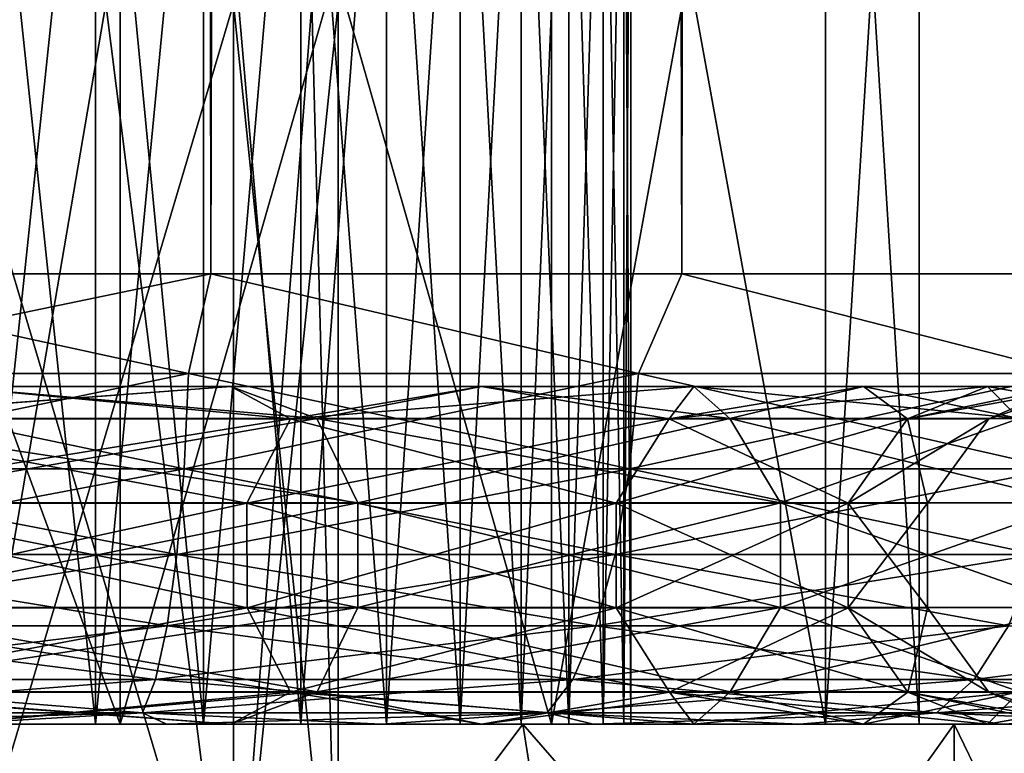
# Model space of a CAD drawing. Extents: x 0 to 500, y -78 to 1266.
# Tile 54 of 197: x 76.29 to 80.66, y -0.13 to 3.13. Entities that reach past the tile are written whole.
import ezdxf

# ---------------------------------------------------------------- set-up
doc = ezdxf.new("R2010")
doc.units = 0
doc.header["$LTSCALE"] = 65.185185
for name, color, linetype in [('1', 7, 'CONTINUOUS'), ('177', 7, 'CONTINUOUS'), ('179', 7, 'CONTINUOUS'), ('180', 7, 'CONTINUOUS'), ('181', 7, 'CONTINUOUS'), ('184', 7, 'CONTINUOUS'), ('185', 7, 'CONTINUOUS'), ('186', 7, 'CONTINUOUS'), ('20', 7, 'CONTINUOUS'), ('200', 7, 'CONTINUOUS'), ('201', 7, 'CONTINUOUS'), ('3', 7, 'CONTINUOUS'), ('30', 7, 'CONTINUOUS'), ('31', 7, 'CONTINUOUS')]:
    doc.layers.add(name, color=color, linetype=linetype)

msp = doc.modelspace()

# ---------------------------------------------------------------- linework, layer by layer
at = {"layer": '1', "color": 7, "linetype": 'CONTINUOUS'}
for points in [[(76.9375, 0, 12.8548), (75.9714, 0, 12.9637), (76.6215, 0, 6.0955), (76.9375, 0, 12.8548)], [(76.6215, 0, 6.0955), (75.9714, 0, 12.9637), (76.0955, 0, 6.6215), (76.6215, 0, 6.0955)], [(75.9714, 0, -12.9637), (76.9375, 0, -12.8548), (76.0955, 0, -6.6215), (75.9714, 0, -12.9637)], [(76.0955, 0, -6.6215), (76.9375, 0, -12.8548), (76.6215, 0, -6.0955), (76.0955, 0, -6.6215)], [(77.1023, 0, 5.5279), (76.9375, 0, 12.8548), (76.6215, 0, 6.0955), (77.1023, 0, 5.5279)], [(76.6215, 0, -6.0955), (76.9375, 0, -12.8548), (77.1023, 0, -5.5279), (76.6215, 0, -6.0955)], [(77.8927, 0, 12.6741), (76.9375, 0, 12.8548), (77.5345, 0, 4.9225), (77.8927, 0, 12.6741)], [(77.5345, 0, 4.9225), (76.9375, 0, 12.8548), (77.1023, 0, 5.5279), (77.5345, 0, 4.9225)], [(76.9375, 0, -12.8548), (77.8927, 0, -12.6741), (77.1023, 0, -5.5279), (76.9375, 0, -12.8548)], [(77.1023, 0, -5.5279), (77.8927, 0, -12.6741), (77.5345, 0, -4.9225), (77.1023, 0, -5.5279)], [(77.9153, 0, 4.2835), (77.8927, 0, 12.6741), (77.5345, 0, 4.9225), (77.9153, 0, 4.2835)], [(77.5345, 0, -4.9225), (77.8927, 0, -12.6741), (77.9153, 0, -4.2835), (77.5345, 0, -4.9225)], [(78.8318, 0, 12.4225), (77.8927, 0, 12.6741), (78.7246, 0, 2.2094), (78.8318, 0, 12.4225)], [(78.7246, 0, 2.2094), (77.8927, 0, 12.6741), (78.5124, 0, 2.9223), (78.7246, 0, 2.2094)], [(78.5124, 0, 2.9223), (77.8927, 0, 12.6741), (78.242, 0, 3.6153), (78.5124, 0, 2.9223)], [(78.242, 0, 3.6153), (77.8927, 0, 12.6741), (77.9153, 0, 4.2835), (78.242, 0, 3.6153)], [(77.8927, 0, -12.6741), (78.8318, 0, -12.4225), (77.9153, 0, -4.2835), (77.8927, 0, -12.6741)], [(77.9153, 0, -4.2835), (78.8318, 0, -12.4225), (78.242, 0, -3.6153), (77.9153, 0, -4.2835)], [(78.242, 0, -3.6153), (78.8318, 0, -12.4225), (78.5124, 0, -2.9223), (78.242, 0, -3.6153)], [(78.5124, 0, -2.9223), (78.8318, 0, -12.4225), (78.7246, 0, -2.2094), (78.5124, 0, -2.9223)], [(78.8773, 0, 1.4813), (78.8318, 0, 12.4225), (78.7246, 0, 2.2094), (78.8773, 0, 1.4813)], [(78.7246, 0, -2.2094), (78.8318, 0, -12.4225), (78.8773, 0, -1.4813), (78.7246, 0, -2.2094)], [(79.7494, 0, 12.1014), (78.8318, 0, 12.4225), (79.7494, 0, -12.1014), (79.7494, 0, 12.1014)], [(79.7494, 0, -12.1014), (78.8318, 0, 12.4225), (79, 0), (79.7494, 0, -12.1014)], [(79, 0), (78.8318, 0, 12.4225), (78.9693, 0, 0.7432), (79, 0)], [(78.9693, 0, 0.7432), (78.8318, 0, 12.4225), (78.8773, 0, 1.4813), (78.9693, 0, 0.7432)], [(78.8318, 0, -12.4225), (79.7494, 0, -12.1014), (78.8773, 0, -1.4813), (78.8318, 0, -12.4225)], [(78.8773, 0, -1.4813), (79.7494, 0, -12.1014), (78.9693, 0, -0.7432), (78.8773, 0, -1.4813)], [(78.9693, 0, -0.7432), (79.7494, 0, -12.1014), (79, 0), (78.9693, 0, -0.7432)], [(80.6405, 0, 11.7126), (79.7494, 0, 12.1014), (80.6405, 0, -11.7126), (80.6405, 0, 11.7126)], [(80.6405, 0, -11.7126), (79.7494, 0, 12.1014), (79.7494, 0, -12.1014), (80.6405, 0, -11.7126)], [(81.5, 0, 11.2583), (80.6405, 0, 11.7126), (81.5, 0, -11.2583), (81.5, 0, 11.2583)], [(81.5, 0, -11.2583), (80.6405, 0, 11.7126), (80.6405, 0, -11.7126), (81.5, 0, -11.2583)]]:
    msp.add_3dface(points, dxfattribs=at)
at = {"layer": '177', "color": 7, "linetype": 'CONTINUOUS'}
for points in [[(76.6684, 3.2, -3.85), (75.8985, 3.2, -4.9495), (77.2356, -1.3, -2.6335), (76.6684, 3.2, -3.85)], [(77.2356, -1.3, -2.6335), (75.8985, 3.2, -4.9495), (75.8985, -1.3, -4.9495), (77.2356, -1.3, -2.6335)], [(77.2356, 3.2, -2.6336), (76.6684, 3.2, -3.85), (77.2356, -1.3, -2.6335), (77.2356, 3.2, -2.6336)], [(77.583, 3.2, -1.3371), (77.2356, 3.2, -2.6336), (77.7, -1.3), (77.583, 3.2, -1.3371)], [(77.7, -1.3), (77.2356, 3.2, -2.6336), (77.2356, -1.3, -2.6335), (77.7, -1.3)], [(77.7, 3.2), (77.583, 3.2, -1.3371), (77.7, -1.3), (77.7, 3.2)]]:
    msp.add_3dface(points, dxfattribs=at)
at = {"layer": '179', "color": 7, "linetype": 'CONTINUOUS'}
for points in [[(74.2705, 6.7, -9.351), (76.732, 6.7, -7.7691), (74.2705, 0, -9.351), (74.2705, 6.7, -9.351)], [(74.2705, 0, -9.351), (76.732, 6.7, -7.7691), (76.732, 0, -7.7691), (74.2705, 0, -9.351)], [(76.732, 6.7, -7.7691), (78.6481, 6.7, -5.5578), (76.732, 0, -7.7691), (76.732, 6.7, -7.7691)], [(76.732, 0, -7.7691), (78.6481, 6.7, -5.5578), (78.6481, 0, -5.5578), (76.732, 0, -7.7691)], [(78.6481, 6.7, -5.5578), (79.8636, 6.7, -2.8962), (78.6481, 0, -5.5578), (78.6481, 6.7, -5.5578)], [(78.6481, 0, -5.5578), (79.8636, 6.7, -2.8962), (79.8636, 0, -2.8962), (78.6481, 0, -5.5578)], [(79.8636, 6.7, -2.8962), (80.28, 6.7), (79.8636, 0, -2.8962), (79.8636, 6.7, -2.8962)], [(79.8636, 0, -2.8962), (80.28, 6.7), (80.28, 0), (79.8636, 0, -2.8962)]]:
    msp.add_3dface(points, dxfattribs=at)
at = {"layer": '180', "color": 7, "linetype": 'CONTINUOUS'}
for points in [[(76.025, 0, 10.4356), (78.5206, 0, 8.5206), (71.463, 0, 10.1754), (76.025, 0, 10.4356)], [(71.463, 0, 10.1754), (78.5206, 0, 8.5206), (74.2705, 0, 9.351), (71.463, 0, 10.1754)], [(74.2705, 0, -9.351), (76.732, 0, -7.7691), (78.5206, 0, -8.5206), (74.2705, 0, -9.351)], [(76.025, 0, -10.4356), (74.2705, 0, -9.351), (78.5206, 0, -8.5206), (76.025, 0, -10.4356)], [(74.2705, 0, 9.351), (78.5206, 0, 8.5206), (76.732, 0, 7.7691), (74.2705, 0, 9.351)], [(76.732, 0, -7.7691), (78.6481, 0, -5.5578), (80.4356, 0, -6.025), (76.732, 0, -7.7691)], [(78.5206, 0, -8.5206), (76.732, 0, -7.7691), (80.4356, 0, -6.025), (78.5206, 0, -8.5206)], [(78.5206, 0, 8.5206), (80.4356, 0, 6.025), (76.732, 0, 7.7691), (78.5206, 0, 8.5206)], [(76.732, 0, 7.7691), (80.4356, 0, 6.025), (78.6481, 0, 5.5578), (76.732, 0, 7.7691)], [(78.6481, 0, -5.5578), (79.8636, 0, -2.8962), (81.6394, 0, -3.1188), (78.6481, 0, -5.5578)], [(80.4356, 0, -6.025), (78.6481, 0, -5.5578), (81.6394, 0, -3.1188), (80.4356, 0, -6.025)], [(80.4356, 0, 6.025), (81.6394, 0, 3.1188), (78.6481, 0, 5.5578), (80.4356, 0, 6.025)], [(78.6481, 0, 5.5578), (81.6394, 0, 3.1188), (79.8636, 0, 2.8962), (78.6481, 0, 5.5578)], [(79.8636, 0, -2.8962), (80.28, 0), (81.6394, 0, -3.1188), (79.8636, 0, -2.8962)], [(82.05, 0), (80.28, 0), (79.8636, 0, 2.8962), (82.05, 0)], [(81.6394, 0, 3.1188), (82.05, 0), (79.8636, 0, 2.8962), (81.6394, 0, 3.1188)], [(80.28, 0), (82.05, 0), (81.6394, 0, -3.1188), (80.28, 0)]]:
    msp.add_3dface(points, dxfattribs=at)
at = {"layer": '181', "color": 7, "linetype": 'CONTINUOUS'}
for points in [[(76.025, 0, -10.4356), (78.5206, 0, -8.5206), (76.871, -2.2, -9.8991), (76.025, 0, -10.4356)], [(76.025, -5.5, -10.4356), (76.025, 0, -10.4356), (76.871, -2.2, -9.8991), (76.025, -5.5, -10.4356)], [(76.871, -2.2, -9.8991), (78.5206, 0, -8.5206), (78.8675, -2.2, -8.1591), (76.871, -2.2, -9.8991)], [(78.5206, 0, -8.5206), (80.4356, 0, -6.025), (78.8675, -2.2, -8.1591), (78.5206, 0, -8.5206)], [(78.8675, -2.2, -8.1591), (80.4356, 0, -6.025), (80.4356, -2.2, -6.025), (78.8675, -2.2, -8.1591)], [(80.4356, 0, -6.025), (81.6394, 0, -3.1188), (80.4356, -2.2, -6.025), (80.4356, 0, -6.025)], [(80.4356, -2.2, -6.025), (81.6394, 0, -3.1188), (81.4997, -2.2, -3.5999), (80.4356, -2.2, -6.025)]]:
    msp.add_3dface(points, dxfattribs=at)
at = {"layer": '184', "color": 7, "linetype": 'CONTINUOUS'}
for points in [[(77.2356, -1.3, 2.6335), (75.8985, -1.3, 4.9495), (77.2356, 3.2, 2.6336), (77.2356, -1.3, 2.6335)], [(77.2356, 3.2, 2.6336), (75.8985, -1.3, 4.9495), (76.6684, 3.2, 3.85), (77.2356, 3.2, 2.6336)], [(76.6684, 3.2, 3.85), (75.8985, -1.3, 4.9495), (75.8985, 3.2, 4.9495), (76.6684, 3.2, 3.85)], [(77.7, 3.2), (77.7, -1.3), (77.2356, -1.3, 2.6335), (77.7, 3.2)], [(77.7, 3.2), (77.2356, -1.3, 2.6335), (77.583, 3.2, 1.3371), (77.7, 3.2)], [(77.583, 3.2, 1.3371), (77.2356, -1.3, 2.6335), (77.2356, 3.2, 2.6336), (77.583, 3.2, 1.3371)]]:
    msp.add_3dface(points, dxfattribs=at)
at = {"layer": '185', "color": 7, "linetype": 'CONTINUOUS'}
for points in [[(76.732, 6.7, 7.7691), (74.2705, 6.7, 9.351), (76.732, 0, 7.7691), (76.732, 6.7, 7.7691)], [(74.2705, 6.7, 9.351), (74.2705, 0, 9.351), (76.732, 0, 7.7691), (74.2705, 6.7, 9.351)], [(78.6481, 6.7, 5.5578), (76.732, 6.7, 7.7691), (78.6481, 0, 5.5578), (78.6481, 6.7, 5.5578)], [(76.732, 6.7, 7.7691), (76.732, 0, 7.7691), (78.6481, 0, 5.5578), (76.732, 6.7, 7.7691)], [(79.8636, 6.7, 2.8962), (78.6481, 6.7, 5.5578), (79.8636, 0, 2.8962), (79.8636, 6.7, 2.8962)], [(78.6481, 6.7, 5.5578), (78.6481, 0, 5.5578), (79.8636, 0, 2.8962), (78.6481, 6.7, 5.5578)], [(80.28, 6.7), (79.8636, 6.7, 2.8962), (80.28, 0), (80.28, 6.7)], [(80.28, 0), (79.8636, 6.7, 2.8962), (79.8636, 0, 2.8962), (80.28, 0)]]:
    msp.add_3dface(points, dxfattribs=at)
at = {"layer": '186', "color": 7, "linetype": 'CONTINUOUS'}
for points in [[(78.5206, 0, 8.5206), (76.025, 0, 10.4356), (76.871, -2.2, 9.8991), (78.5206, 0, 8.5206)], [(76.871, -2.2, 9.8991), (76.025, 0, 10.4356), (76.871, -5.5, 9.8991), (76.871, -2.2, 9.8991)], [(76.871, -5.5, 9.8991), (76.025, 0, 10.4356), (76.025, -5.5, 10.4356), (76.871, -5.5, 9.8991)], [(78.8675, -2.2, 8.1591), (78.5206, 0, 8.5206), (76.871, -2.2, 9.8991), (78.8675, -2.2, 8.1591)], [(80.4356, 0, 6.025), (78.5206, 0, 8.5206), (80.4356, -2.2, 6.025), (80.4356, 0, 6.025)], [(80.4356, -2.2, 6.025), (78.5206, 0, 8.5206), (78.8675, -2.2, 8.1591), (80.4356, -2.2, 6.025)], [(81.6394, 0, 3.1188), (80.4356, 0, 6.025), (81.4997, -2.2, 3.5999), (81.6394, 0, 3.1188)], [(81.4997, -2.2, 3.5999), (80.4356, 0, 6.025), (80.4356, -2.2, 6.025), (81.4997, -2.2, 3.5999)]]:
    msp.add_3dface(points, dxfattribs=at)
at = {"layer": '20', "color": 7, "linetype": 'CONTINUOUS'}
for points in [[(75, 2, -15), (77.1347, 2, -14.8473), (75, 1.5571, -14.9504), (75, 2, -15)], [(77.1347, 2, -14.8473), (77.0357, 1.5571, -14.8111), (75, 1.5571, -14.9504), (77.1347, 2, -14.8473)], [(77.1347, 2, 14.8473), (75, 2, 15), (77.0357, 1.5571, 14.8111), (77.1347, 2, 14.8473)], [(75, 2, 15), (75, 1.5571, 14.9504), (77.0357, 1.5571, 14.8111), (75, 2, 15)], [(77.1347, 2, -14.8473), (79.0336, 1.5571, -14.396), (77.0357, 1.5571, -14.8111), (77.1347, 2, -14.8473)], [(77.1347, 2, 14.8473), (77.0357, 1.5571, 14.8111), (79.0336, 1.5571, 14.396), (77.1347, 2, 14.8473)], [(77.1347, 2, -14.8473), (79.226, 2, -14.3924), (79.0336, 1.5571, -14.396), (77.1347, 2, -14.8473)], [(79.226, 2, 14.3924), (77.1347, 2, 14.8473), (79.0336, 1.5571, 14.396), (79.226, 2, 14.3924)], [(79.226, 2, -14.3924), (80.9562, 1.5571, -13.7126), (79.0336, 1.5571, -14.396), (79.226, 2, -14.3924)], [(79.226, 2, 14.3924), (79.0336, 1.5571, 14.396), (80.9562, 1.5571, 13.7126), (79.226, 2, 14.3924)], [(79.226, 2, -14.3924), (81.2312, 2, -13.6445), (80.9562, 1.5571, -13.7126), (79.226, 2, -14.3924)], [(81.2312, 2, 13.6445), (79.226, 2, 14.3924), (80.9562, 1.5571, 13.7126), (81.2312, 2, 13.6445)], [(75, 1.1339, 14.8027), (77.0156, 1.1339, 14.6648), (75, 1.5571, 14.9504), (75, 1.1339, 14.8027)], [(75, 1.5571, 14.9504), (77.0156, 1.1339, 14.6648), (77.0357, 1.5571, 14.8111), (75, 1.5571, 14.9504)], [(77.0156, 1.1339, -14.6648), (75, 1.1339, -14.8027), (77.0357, 1.5571, -14.8111), (77.0156, 1.1339, -14.6648)], [(77.0357, 1.5571, -14.8111), (75, 1.1339, -14.8027), (75, 1.5571, -14.9504), (77.0357, 1.5571, -14.8111)], [(77.0156, 1.1339, 14.6648), (78.9937, 1.1339, 14.2538), (77.0357, 1.5571, 14.8111), (77.0156, 1.1339, 14.6648)], [(78.9937, 1.1339, -14.2538), (77.0156, 1.1339, -14.6648), (79.0336, 1.5571, -14.396), (78.9937, 1.1339, -14.2538)], [(79.0336, 1.5571, -14.396), (77.0156, 1.1339, -14.6648), (77.0357, 1.5571, -14.8111), (79.0336, 1.5571, -14.396)], [(77.0357, 1.5571, 14.8111), (78.9937, 1.1339, 14.2538), (79.0336, 1.5571, 14.396), (77.0357, 1.5571, 14.8111)], [(78.9937, 1.1339, 14.2538), (80.8974, 1.1339, 13.5772), (79.0336, 1.5571, 14.396), (78.9937, 1.1339, 14.2538)], [(80.8974, 1.1339, -13.5772), (78.9937, 1.1339, -14.2538), (80.9562, 1.5571, -13.7126), (80.8974, 1.1339, -13.5772)], [(80.9562, 1.5571, -13.7126), (78.9937, 1.1339, -14.2538), (79.0336, 1.5571, -14.396), (80.9562, 1.5571, -13.7126)], [(79.0336, 1.5571, 14.396), (80.8974, 1.1339, 13.5772), (80.9562, 1.5571, 13.7126), (79.0336, 1.5571, 14.396)], [(75, 0.7541, 14.5645), (76.9832, 0.7541, 14.4288), (75, 1.1339, 14.8027), (75, 0.7541, 14.5645)], [(75, 1.1339, 14.8027), (76.9832, 0.7541, 14.4288), (77.0156, 1.1339, 14.6648), (75, 1.1339, 14.8027)], [(76.9832, 0.7541, -14.4288), (75, 0.7541, -14.5645), (77.0156, 1.1339, -14.6648), (76.9832, 0.7541, -14.4288)], [(77.0156, 1.1339, -14.6648), (75, 0.7541, -14.5645), (75, 1.1339, -14.8027), (77.0156, 1.1339, -14.6648)], [(76.9832, 0.7541, 14.4288), (78.9295, 0.7541, 14.0244), (77.0156, 1.1339, 14.6648), (76.9832, 0.7541, 14.4288)], [(78.9295, 0.7541, -14.0244), (76.9832, 0.7541, -14.4288), (78.9937, 1.1339, -14.2538), (78.9295, 0.7541, -14.0244)], [(78.9937, 1.1339, -14.2538), (76.9832, 0.7541, -14.4288), (77.0156, 1.1339, -14.6648), (78.9937, 1.1339, -14.2538)], [(77.0156, 1.1339, 14.6648), (78.9295, 0.7541, 14.0244), (78.9937, 1.1339, 14.2538), (77.0156, 1.1339, 14.6648)], [(78.9295, 0.7541, 14.0244), (80.8025, 0.7541, 13.3587), (78.9937, 1.1339, 14.2538), (78.9295, 0.7541, 14.0244)], [(80.8025, 0.7541, -13.3587), (78.9295, 0.7541, -14.0244), (80.8974, 1.1339, -13.5772), (80.8025, 0.7541, -13.3587)], [(80.8974, 1.1339, -13.5772), (78.9295, 0.7541, -14.0244), (78.9937, 1.1339, -14.2538), (80.8974, 1.1339, -13.5772)], [(78.9937, 1.1339, 14.2538), (80.8025, 0.7541, 13.3587), (80.8974, 1.1339, 13.5772), (78.9937, 1.1339, 14.2538)], [(75, 0.4369, 14.2477), (76.9401, 0.4369, 14.115), (75, 0.7541, 14.5645), (75, 0.4369, 14.2477)], [(75, 0.7541, 14.5645), (76.9401, 0.4369, 14.115), (76.9832, 0.7541, 14.4288), (75, 0.7541, 14.5645)], [(76.9401, 0.4369, -14.115), (75, 0.4369, -14.2477), (76.9832, 0.7541, -14.4288), (76.9401, 0.4369, -14.115)], [(76.9832, 0.7541, -14.4288), (75, 0.4369, -14.2477), (75, 0.7541, -14.5645), (76.9832, 0.7541, -14.4288)], [(76.9401, 0.4369, 14.115), (78.844, 0.4369, 13.7193), (76.9832, 0.7541, 14.4288), (76.9401, 0.4369, 14.115)], [(78.844, 0.4369, -13.7193), (76.9401, 0.4369, -14.115), (78.9295, 0.7541, -14.0244), (78.844, 0.4369, -13.7193)], [(78.9295, 0.7541, -14.0244), (76.9401, 0.4369, -14.115), (76.9832, 0.7541, -14.4288), (78.9295, 0.7541, -14.0244)], [(76.9832, 0.7541, 14.4288), (78.844, 0.4369, 13.7193), (78.9295, 0.7541, 14.0244), (76.9832, 0.7541, 14.4288)], [(78.844, 0.4369, 13.7193), (80.6763, 0.4369, 13.0681), (78.9295, 0.7541, 14.0244), (78.844, 0.4369, 13.7193)], [(80.6763, 0.4369, -13.0681), (78.844, 0.4369, -13.7193), (80.8025, 0.7541, -13.3587), (80.6763, 0.4369, -13.0681)], [(80.8025, 0.7541, -13.3587), (78.844, 0.4369, -13.7193), (78.9295, 0.7541, -14.0244), (80.8025, 0.7541, -13.3587)], [(78.9295, 0.7541, 14.0244), (80.6763, 0.4369, 13.0681), (80.8025, 0.7541, 13.3587), (78.9295, 0.7541, 14.0244)], [(75, 0.1983, 13.8682), (76.8884, 0.1983, 13.739), (75, 0.4369, 14.2477), (75, 0.1983, 13.8682)], [(75, 0.4369, 14.2477), (76.8884, 0.1983, 13.739), (76.9401, 0.4369, 14.115), (75, 0.4369, 14.2477)], [(76.8884, 0.1983, -13.739), (75, 0.1983, -13.8682), (76.9401, 0.4369, -14.115), (76.8884, 0.1983, -13.739)], [(76.9401, 0.4369, -14.115), (75, 0.1983, -13.8682), (75, 0.4369, -14.2477), (76.9401, 0.4369, -14.115)], [(76.8884, 0.1983, 13.739), (78.7416, 0.1983, 13.3539), (76.9401, 0.4369, 14.115), (76.8884, 0.1983, 13.739)], [(78.7416, 0.1983, -13.3539), (76.8884, 0.1983, -13.739), (78.844, 0.4369, -13.7193), (78.7416, 0.1983, -13.3539)], [(78.844, 0.4369, -13.7193), (76.8884, 0.1983, -13.739), (76.9401, 0.4369, -14.115), (78.844, 0.4369, -13.7193)], [(76.9401, 0.4369, 14.115), (78.7416, 0.1983, 13.3539), (78.844, 0.4369, 13.7193), (76.9401, 0.4369, 14.115)], [(78.7416, 0.1983, 13.3539), (80.5251, 0.1983, 12.72), (78.844, 0.4369, 13.7193), (78.7416, 0.1983, 13.3539)], [(80.5251, 0.1983, -12.72), (78.7416, 0.1983, -13.3539), (80.6763, 0.4369, -13.0681), (80.5251, 0.1983, -12.72)], [(80.6763, 0.4369, -13.0681), (78.7416, 0.1983, -13.3539), (78.844, 0.4369, -13.7193), (80.6763, 0.4369, -13.0681)], [(78.844, 0.4369, 13.7193), (80.5251, 0.1983, 12.72), (80.6763, 0.4369, 13.0681), (78.844, 0.4369, 13.7193)], [(80.5251, 0.1983, 12.72), (82.2057, 0.1983, 11.8492), (80.6763, 0.4369, 13.0681), (80.5251, 0.1983, 12.72)], [(82.2057, 0.1983, -11.8492), (80.5251, 0.1983, -12.72), (82.4029, 0.4369, -12.1735), (82.2057, 0.1983, -11.8492)], [(82.4029, 0.4369, -12.1735), (80.5251, 0.1983, -12.72), (80.6763, 0.4369, -13.0681), (82.4029, 0.4369, -12.1735)], [(75, 0.0501, 13.445), (76.8308, 0.0501, 13.3198), (75, 0.1983, 13.8682), (75, 0.0501, 13.445)], [(75, 0.1983, 13.8682), (76.8308, 0.0501, 13.3198), (76.8884, 0.1983, 13.739), (75, 0.1983, 13.8682)], [(76.8308, 0.0501, -13.3198), (75, 0.0501, -13.445), (76.8884, 0.1983, -13.739), (76.8308, 0.0501, -13.3198)], [(76.8884, 0.1983, -13.739), (75, 0.0501, -13.445), (75, 0.1983, -13.8682), (76.8884, 0.1983, -13.739)], [(76.8308, 0.0501, 13.3198), (78.6274, 0.0501, 12.9465), (76.8884, 0.1983, 13.739), (76.8308, 0.0501, 13.3198)], [(78.6274, 0.0501, -12.9465), (76.8308, 0.0501, -13.3198), (78.7416, 0.1983, -13.3539), (78.6274, 0.0501, -12.9465)], [(78.7416, 0.1983, -13.3539), (76.8308, 0.0501, -13.3198), (76.8884, 0.1983, -13.739), (78.7416, 0.1983, -13.3539)], [(76.8884, 0.1983, 13.739), (78.6274, 0.0501, 12.9465), (78.7416, 0.1983, 13.3539), (76.8884, 0.1983, 13.739)], [(78.6274, 0.0501, 12.9465), (80.3565, 0.0501, 12.3319), (78.7416, 0.1983, 13.3539), (78.6274, 0.0501, 12.9465)], [(80.3565, 0.0501, -12.3319), (78.6274, 0.0501, -12.9465), (80.5251, 0.1983, -12.72), (80.3565, 0.0501, -12.3319)], [(80.5251, 0.1983, -12.72), (78.6274, 0.0501, -12.9465), (78.7416, 0.1983, -13.3539), (80.5251, 0.1983, -12.72)], [(78.7416, 0.1983, 13.3539), (80.3565, 0.0501, 12.3319), (80.5251, 0.1983, 12.72), (78.7416, 0.1983, 13.3539)], [(80.3565, 0.0501, 12.3319), (81.9858, 0.0501, 11.4877), (80.5251, 0.1983, 12.72), (80.3565, 0.0501, 12.3319)], [(81.9858, 0.0501, -11.4877), (80.3565, 0.0501, -12.3319), (82.2057, 0.1983, -11.8492), (81.9858, 0.0501, -11.4877)], [(82.2057, 0.1983, -11.8492), (80.3565, 0.0501, -12.3319), (80.5251, 0.1983, -12.72), (82.2057, 0.1983, -11.8492)], [(80.5251, 0.1983, 12.72), (81.9858, 0.0501, 11.4877), (82.2057, 0.1983, 11.8492), (80.5251, 0.1983, 12.72)], [(75, 0.0501, 13.445), (75.9714, 0, 12.9637), (76.8308, 0.0501, 13.3198), (75, 0.0501, 13.445)], [(75.9714, 0, -12.9637), (75, 0, -13), (76.8308, 0.0501, -13.3198), (75.9714, 0, -12.9637)], [(76.8308, 0.0501, -13.3198), (75, 0, -13), (75, 0.0501, -13.445), (76.8308, 0.0501, -13.3198)], [(75.9714, 0, 12.9637), (76.9375, 0, 12.8548), (76.8308, 0.0501, 13.3198), (75.9714, 0, 12.9637)], [(76.9375, 0, -12.8548), (75.9714, 0, -12.9637), (76.8308, 0.0501, -13.3198), (76.9375, 0, -12.8548)], [(76.9375, 0, 12.8548), (77.8927, 0, 12.6741), (76.8308, 0.0501, 13.3198), (76.9375, 0, 12.8548)], [(76.8308, 0.0501, 13.3198), (77.8927, 0, 12.6741), (78.6274, 0.0501, 12.9465), (76.8308, 0.0501, 13.3198)], [(78.6274, 0.0501, -12.9465), (76.9375, 0, -12.8548), (76.8308, 0.0501, -13.3198), (78.6274, 0.0501, -12.9465)], [(77.8927, 0, -12.6741), (76.9375, 0, -12.8548), (78.6274, 0.0501, -12.9465), (77.8927, 0, -12.6741)], [(77.8927, 0, 12.6741), (78.8318, 0, 12.4225), (78.6274, 0.0501, 12.9465), (77.8927, 0, 12.6741)], [(78.8318, 0, -12.4225), (77.8927, 0, -12.6741), (78.6274, 0.0501, -12.9465), (78.8318, 0, -12.4225)], [(78.8318, 0, 12.4225), (79.7494, 0, 12.1014), (78.6274, 0.0501, 12.9465), (78.8318, 0, 12.4225)], [(78.6274, 0.0501, 12.9465), (79.7494, 0, 12.1014), (80.3565, 0.0501, 12.3319), (78.6274, 0.0501, 12.9465)], [(80.3565, 0.0501, -12.3319), (78.8318, 0, -12.4225), (78.6274, 0.0501, -12.9465), (80.3565, 0.0501, -12.3319)], [(79.7494, 0, -12.1014), (78.8318, 0, -12.4225), (80.3565, 0.0501, -12.3319), (79.7494, 0, -12.1014)], [(79.7494, 0, 12.1014), (80.6405, 0, 11.7126), (80.3565, 0.0501, 12.3319), (79.7494, 0, 12.1014)], [(80.6405, 0, -11.7126), (79.7494, 0, -12.1014), (80.3565, 0.0501, -12.3319), (80.6405, 0, -11.7126)], [(80.6405, 0, 11.7126), (81.5, 0, 11.2583), (80.3565, 0.0501, 12.3319), (80.6405, 0, 11.7126)], [(80.3565, 0.0501, 12.3319), (81.5, 0, 11.2583), (81.9858, 0.0501, 11.4877), (80.3565, 0.0501, 12.3319)], [(81.9858, 0.0501, -11.4877), (80.6405, 0, -11.7126), (80.3565, 0.0501, -12.3319), (81.9858, 0.0501, -11.4877)], [(81.5, 0, -11.2583), (80.6405, 0, -11.7126), (81.9858, 0.0501, -11.4877), (81.5, 0, -11.2583)]]:
    msp.add_3dface(points, dxfattribs=at)
at = {"layer": '200', "color": 7, "linetype": 'CONTINUOUS'}
for points in [[(77.6058, 1.3576, 8.5852), (75.9633, 1.5, 9.279), (75.3302, 1.3576, 10.1559), (77.6058, 1.3576, 8.5852)], [(75.9633, 1.5, -9.279), (77.2231, 1.5, -8.3359), (75.3302, 1.3576, -10.1559), (75.9633, 1.5, -9.279)], [(75.3302, 1.3576, -10.1559), (77.2231, 1.5, -8.3359), (77.6058, 1.3576, -8.5852), (75.3302, 1.3576, -10.1559)], [(77.2231, 1.5, 8.3359), (75.9633, 1.5, 9.279), (77.6058, 1.3576, 8.5852), (77.2231, 1.5, 8.3359)], [(78.3359, 1.5, 7.2231), (77.2231, 1.5, 8.3359), (77.6058, 1.3576, 8.5852), (78.3359, 1.5, 7.2231)], [(77.2231, 1.5, -8.3359), (78.3359, 1.5, -7.2231), (77.6058, 1.3576, -8.5852), (77.2231, 1.5, -8.3359)], [(79.4394, 1.3576, 6.5155), (78.3359, 1.5, 7.2231), (77.6058, 1.3576, 8.5852), (79.4394, 1.3576, 6.5155)], [(77.6058, 1.3576, -8.5852), (78.3359, 1.5, -7.2231), (79.4394, 1.3576, -6.5155), (77.6058, 1.3576, -8.5852)], [(79.279, 1.5, 5.9633), (78.3359, 1.5, 7.2231), (79.4394, 1.3576, 6.5155), (79.279, 1.5, 5.9633)], [(78.3359, 1.5, -7.2231), (79.279, 1.5, -5.9633), (79.4394, 1.3576, -6.5155), (78.3359, 1.5, -7.2231)], [(80.0332, 1.5, 4.582), (79.279, 1.5, 5.9633), (80.7244, 1.3576, 4.0672), (80.0332, 1.5, 4.582)], [(80.7244, 1.3576, 4.0672), (79.279, 1.5, 5.9633), (79.4394, 1.3576, 6.5155), (80.7244, 1.3576, 4.0672)], [(79.279, 1.5, -5.9633), (80.0332, 1.5, -4.582), (79.4394, 1.3576, -6.5155), (79.279, 1.5, -5.9633)], [(79.4394, 1.3576, -6.5155), (80.0332, 1.5, -4.582), (80.7244, 1.3576, -4.0672), (79.4394, 1.3576, -6.5155)], [(80.5832, 1.5, 3.1075), (80.0332, 1.5, 4.582), (80.7244, 1.3576, 4.0672), (80.5832, 1.5, 3.1075)], [(80.0332, 1.5, -4.582), (80.5832, 1.5, -3.1075), (80.7244, 1.3576, -4.0672), (80.0332, 1.5, -4.582)], [(80.9177, 1.5, 1.5697), (80.5832, 1.5, 3.1075), (81.3861, 1.3576, 1.3825), (80.9177, 1.5, 1.5697)], [(81.3861, 1.3576, 1.3825), (80.5832, 1.5, 3.1075), (80.7244, 1.3576, 4.0672), (81.3861, 1.3576, 1.3825)], [(80.5832, 1.5, -3.1075), (80.9177, 1.5, -1.5697), (80.7244, 1.3576, -4.0672), (80.5832, 1.5, -3.1075)], [(75.3302, 1.3576, -10.1559), (77.6058, 1.3576, -8.5852), (75.4572, 0.9827, -10.3979), (75.3302, 1.3576, -10.1559)], [(77.6058, 1.3576, 8.5852), (75.3302, 1.3576, 10.1559), (77.787, 0.9827, 8.7898), (77.6058, 1.3576, 8.5852)], [(77.787, 0.9827, 8.7898), (75.3302, 1.3576, 10.1559), (75.4572, 0.9827, 10.3979), (77.787, 0.9827, 8.7898)], [(75.4572, 0.9827, -10.3979), (77.6058, 1.3576, -8.5852), (77.787, 0.9827, -8.7898), (75.4572, 0.9827, -10.3979)], [(77.6058, 1.3576, -8.5852), (79.4394, 1.3576, -6.5155), (77.787, 0.9827, -8.7898), (77.6058, 1.3576, -8.5852)], [(79.4394, 1.3576, 6.5155), (77.6058, 1.3576, 8.5852), (79.6643, 0.9827, 6.6708), (79.4394, 1.3576, 6.5155)], [(79.6643, 0.9827, 6.6708), (77.6058, 1.3576, 8.5852), (77.787, 0.9827, 8.7898), (79.6643, 0.9827, 6.6708)], [(77.787, 0.9827, -8.7898), (79.4394, 1.3576, -6.5155), (79.6643, 0.9827, -6.6708), (77.787, 0.9827, -8.7898)], [(79.4394, 1.3576, -6.5155), (80.7244, 1.3576, -4.0672), (79.6643, 0.9827, -6.6708), (79.4394, 1.3576, -6.5155)], [(80.7244, 1.3576, 4.0672), (79.4394, 1.3576, 6.5155), (80.9799, 0.9827, 4.1641), (80.7244, 1.3576, 4.0672)], [(80.9799, 0.9827, 4.1641), (79.4394, 1.3576, 6.5155), (79.6643, 0.9827, 6.6708), (80.9799, 0.9827, 4.1641)], [(79.6643, 0.9827, -6.6708), (80.7244, 1.3576, -4.0672), (80.9799, 0.9827, -4.1641), (79.6643, 0.9827, -6.6708)], [(75.4572, 0.9827, -10.3979), (77.787, 0.9827, -8.7898), (75.4574, 0.5187, -10.3983), (75.4572, 0.9827, -10.3979)], [(77.787, 0.9827, 8.7898), (75.4572, 0.9827, 10.3979), (77.7873, 0.5187, 8.7901), (77.787, 0.9827, 8.7898)], [(77.7873, 0.5187, 8.7901), (75.4572, 0.9827, 10.3979), (75.4574, 0.5187, 10.3983), (77.7873, 0.5187, 8.7901)], [(75.4574, 0.5187, -10.3983), (77.787, 0.9827, -8.7898), (77.7873, 0.5187, -8.7901), (75.4574, 0.5187, -10.3983)], [(77.787, 0.9827, -8.7898), (79.6643, 0.9827, -6.6708), (77.7873, 0.5187, -8.7901), (77.787, 0.9827, -8.7898)], [(79.6643, 0.9827, 6.6708), (77.787, 0.9827, 8.7898), (79.6647, 0.5187, 6.671), (79.6643, 0.9827, 6.6708)], [(79.6647, 0.5187, 6.671), (77.787, 0.9827, 8.7898), (77.7873, 0.5187, 8.7901), (79.6647, 0.5187, 6.671)], [(77.7873, 0.5187, -8.7901), (79.6643, 0.9827, -6.6708), (79.6647, 0.5187, -6.671), (77.7873, 0.5187, -8.7901)], [(79.6643, 0.9827, -6.6708), (80.9799, 0.9827, -4.1641), (79.6647, 0.5187, -6.671), (79.6643, 0.9827, -6.6708)], [(80.9799, 0.9827, 4.1641), (79.6643, 0.9827, 6.6708), (80.9803, 0.5187, 4.1643), (80.9799, 0.9827, 4.1641)], [(80.9803, 0.5187, 4.1643), (79.6643, 0.9827, 6.6708), (79.6647, 0.5187, 6.671), (80.9803, 0.5187, 4.1643)], [(79.6647, 0.5187, -6.671), (80.9799, 0.9827, -4.1641), (80.9803, 0.5187, -4.1643), (79.6647, 0.5187, -6.671)], [(75.4574, 0.5187, -10.3983), (77.7873, 0.5187, -8.7901), (75.3308, 0.1432, -10.1569), (75.4574, 0.5187, -10.3983)], [(75.3308, 0.1432, -10.1569), (77.7873, 0.5187, -8.7901), (77.6066, 0.1432, -8.586), (75.3308, 0.1432, -10.1569)], [(77.6066, 0.1432, 8.586), (75.4574, 0.5187, 10.3983), (75.3308, 0.1432, 10.1569), (77.6066, 0.1432, 8.586)], [(77.7873, 0.5187, 8.7901), (75.4574, 0.5187, 10.3983), (77.6066, 0.1432, 8.586), (77.7873, 0.5187, 8.7901)], [(77.7873, 0.5187, -8.7901), (79.6647, 0.5187, -6.671), (77.6066, 0.1432, -8.586), (77.7873, 0.5187, -8.7901)], [(77.6066, 0.1432, -8.586), (79.6647, 0.5187, -6.671), (79.4403, 0.1432, -6.5162), (77.6066, 0.1432, -8.586)], [(79.4403, 0.1432, 6.5162), (77.7873, 0.5187, 8.7901), (77.6066, 0.1432, 8.586), (79.4403, 0.1432, 6.5162)], [(79.6647, 0.5187, 6.671), (77.7873, 0.5187, 8.7901), (79.4403, 0.1432, 6.5162), (79.6647, 0.5187, 6.671)], [(79.6647, 0.5187, -6.671), (80.9803, 0.5187, -4.1643), (79.4403, 0.1432, -6.5162), (79.6647, 0.5187, -6.671)], [(79.4403, 0.1432, -6.5162), (80.9803, 0.5187, -4.1643), (80.7254, 0.1432, -4.0676), (79.4403, 0.1432, -6.5162)], [(80.7254, 0.1432, 4.0676), (79.6647, 0.5187, 6.671), (79.4403, 0.1432, 6.5162), (80.7254, 0.1432, 4.0676)], [(80.9803, 0.5187, 4.1643), (79.6647, 0.5187, 6.671), (80.7254, 0.1432, 4.0676), (80.9803, 0.5187, 4.1643)], [(75.3308, 0.1432, -10.1569), (77.6066, 0.1432, -8.586), (75.9633, 0, -9.279), (75.3308, 0.1432, -10.1569)], [(77.6066, 0.1432, 8.586), (75.3308, 0.1432, 10.1569), (77.2231, 0, 8.3359), (77.6066, 0.1432, 8.586)], [(77.2231, 0, 8.3359), (75.3308, 0.1432, 10.1569), (75.9633, 0, 9.279), (77.2231, 0, 8.3359)], [(75.9633, 0, -9.279), (77.6066, 0.1432, -8.586), (77.2231, 0, -8.3359), (75.9633, 0, -9.279)], [(77.2231, 0, -8.3359), (77.6066, 0.1432, -8.586), (78.3359, 0, -7.2231), (77.2231, 0, -8.3359)], [(78.3359, 0, 7.2231), (77.6066, 0.1432, 8.586), (77.2231, 0, 8.3359), (78.3359, 0, 7.2231)], [(77.6066, 0.1432, -8.586), (79.4403, 0.1432, -6.5162), (78.3359, 0, -7.2231), (77.6066, 0.1432, -8.586)], [(79.4403, 0.1432, 6.5162), (77.6066, 0.1432, 8.586), (78.3359, 0, 7.2231), (79.4403, 0.1432, 6.5162)], [(78.3359, 0, -7.2231), (79.4403, 0.1432, -6.5162), (79.279, 0, -5.9633), (78.3359, 0, -7.2231)], [(79.279, 0, 5.9633), (79.4403, 0.1432, 6.5162), (78.3359, 0, 7.2231), (79.279, 0, 5.9633)], [(79.4403, 0.1432, -6.5162), (80.7254, 0.1432, -4.0676), (79.279, 0, -5.9633), (79.4403, 0.1432, -6.5162)], [(79.279, 0, -5.9633), (80.7254, 0.1432, -4.0676), (80.0332, 0, -4.582), (79.279, 0, -5.9633)], [(80.0332, 0, 4.582), (79.4403, 0.1432, 6.5162), (79.279, 0, 5.9633), (80.0332, 0, 4.582)], [(80.7254, 0.1432, 4.0676), (79.4403, 0.1432, 6.5162), (80.0332, 0, 4.582), (80.7254, 0.1432, 4.0676)], [(80.0332, 0, -4.582), (80.7254, 0.1432, -4.0676), (80.5832, 0, -3.1075), (80.0332, 0, -4.582)], [(80.5832, 0, 3.1075), (80.7254, 0.1432, 4.0676), (80.0332, 0, 4.582), (80.5832, 0, 3.1075)], [(80.7254, 0.1432, -4.0676), (81.3872, 0.1432, -1.3827), (80.5832, 0, -3.1075), (80.7254, 0.1432, -4.0676)], [(80.5832, 0, -3.1075), (81.3872, 0.1432, -1.3827), (80.9177, 0, -1.5697), (80.5832, 0, -3.1075)], [(80.9177, 0, 1.5697), (80.7254, 0.1432, 4.0676), (80.5832, 0, 3.1075), (80.9177, 0, 1.5697)]]:
    msp.add_3dface(points, dxfattribs=at)
at = {"layer": '201', "color": 7, "linetype": 'CONTINUOUS'}
for points in [[(75.9633, 1.5, 9.279), (77.2231, 1.5, 8.3359), (75.2946, 1.3568, 9.1705), (75.9633, 1.5, 9.279)], [(77.2231, 1.5, 8.3359), (77.4877, 1.3568, 7.4877), (75.2946, 1.3568, 9.1705), (77.2231, 1.5, 8.3359)], [(75.9633, 1.5, -9.279), (75.2946, 1.3568, -9.1705), (77.4877, 1.3568, -7.4877), (75.9633, 1.5, -9.279)], [(77.2231, 1.5, -8.3359), (75.9633, 1.5, -9.279), (77.4877, 1.3568, -7.4877), (77.2231, 1.5, -8.3359)], [(77.2231, 1.5, 8.3359), (78.3359, 1.5, 7.2231), (77.4877, 1.3568, 7.4877), (77.2231, 1.5, 8.3359)], [(78.3359, 1.5, -7.2231), (77.2231, 1.5, -8.3359), (77.4877, 1.3568, -7.4877), (78.3359, 1.5, -7.2231)], [(78.3359, 1.5, 7.2231), (79.279, 1.5, 5.9633), (77.4877, 1.3568, 7.4877), (78.3359, 1.5, 7.2231)], [(79.279, 1.5, 5.9633), (79.1705, 1.3568, 5.2946), (77.4877, 1.3568, 7.4877), (79.279, 1.5, 5.9633)], [(78.3359, 1.5, -7.2231), (77.4877, 1.3568, -7.4877), (79.1705, 1.3568, -5.2946), (78.3359, 1.5, -7.2231)], [(79.279, 1.5, -5.9633), (78.3359, 1.5, -7.2231), (79.1705, 1.3568, -5.2946), (79.279, 1.5, -5.9633)], [(79.279, 1.5, 5.9633), (80.0332, 1.5, 4.582), (79.1705, 1.3568, 5.2946), (79.279, 1.5, 5.9633)], [(80.0332, 1.5, 4.582), (80.5832, 1.5, 3.1075), (79.1705, 1.3568, 5.2946), (80.0332, 1.5, 4.582)], [(80.5832, 1.5, 3.1075), (80.2283, 1.3568, 2.7407), (79.1705, 1.3568, 5.2946), (80.5832, 1.5, 3.1075)], [(80.0332, 1.5, -4.582), (79.279, 1.5, -5.9633), (79.1705, 1.3568, -5.2946), (80.0332, 1.5, -4.582)], [(80.0332, 1.5, -4.582), (79.1705, 1.3568, -5.2946), (80.2283, 1.3568, -2.7407), (80.0332, 1.5, -4.582)], [(80.5832, 1.5, -3.1075), (80.0332, 1.5, -4.582), (80.2283, 1.3568, -2.7407), (80.5832, 1.5, -3.1075)], [(80.5832, 1.5, 3.1075), (80.9177, 1.5, 1.5697), (80.2283, 1.3568, 2.7407), (80.5832, 1.5, 3.1075)], [(80.9177, 1.5, 1.5697), (81.03, 1.5), (80.2283, 1.3568, 2.7407), (80.9177, 1.5, 1.5697)], [(81.03, 1.5), (80.5892, 1.3568), (80.2283, 1.3568, 2.7407), (81.03, 1.5)], [(80.9177, 1.5, -1.5697), (80.5832, 1.5, -3.1075), (80.2283, 1.3568, -2.7407), (80.9177, 1.5, -1.5697)], [(80.9177, 1.5, -1.5697), (80.2283, 1.3568, -2.7407), (80.5892, 1.3568), (80.9177, 1.5, -1.5697)], [(81.03, 1.5), (80.9177, 1.5, -1.5697), (80.5892, 1.3568), (81.03, 1.5)], [(75.1583, 0.9813, -8.9344), (77.2949, 0.9813, -7.2949), (75.2946, 1.3568, -9.1705), (75.1583, 0.9813, -8.9344)], [(77.2949, 0.9813, 7.2949), (75.1583, 0.9813, 8.9344), (77.4877, 1.3568, 7.4877), (77.2949, 0.9813, 7.2949)], [(77.4877, 1.3568, 7.4877), (75.1583, 0.9813, 8.9344), (75.2946, 1.3568, 9.1705), (77.4877, 1.3568, 7.4877)], [(75.2946, 1.3568, -9.1705), (77.2949, 0.9813, -7.2949), (77.4877, 1.3568, -7.4877), (75.2946, 1.3568, -9.1705)], [(77.2949, 0.9813, -7.2949), (78.9344, 0.9813, -5.1583), (77.4877, 1.3568, -7.4877), (77.2949, 0.9813, -7.2949)], [(78.9344, 0.9813, 5.1583), (77.2949, 0.9813, 7.2949), (79.1705, 1.3568, 5.2946), (78.9344, 0.9813, 5.1583)], [(79.1705, 1.3568, 5.2946), (77.2949, 0.9813, 7.2949), (77.4877, 1.3568, 7.4877), (79.1705, 1.3568, 5.2946)], [(77.4877, 1.3568, -7.4877), (78.9344, 0.9813, -5.1583), (79.1705, 1.3568, -5.2946), (77.4877, 1.3568, -7.4877)], [(78.9344, 0.9813, -5.1583), (79.965, 0.9813, -2.6701), (79.1705, 1.3568, -5.2946), (78.9344, 0.9813, -5.1583)], [(79.965, 0.9813, 2.6701), (78.9344, 0.9813, 5.1583), (80.2283, 1.3568, 2.7407), (79.965, 0.9813, 2.6701)], [(80.2283, 1.3568, 2.7407), (78.9344, 0.9813, 5.1583), (79.1705, 1.3568, 5.2946), (80.2283, 1.3568, 2.7407)], [(79.1705, 1.3568, -5.2946), (79.965, 0.9813, -2.6701), (80.2283, 1.3568, -2.7407), (79.1705, 1.3568, -5.2946)], [(79.965, 0.9813, -2.6701), (80.3166, 0.9813), (80.2283, 1.3568, -2.7407), (79.965, 0.9813, -2.6701)], [(80.3166, 0.9813), (79.965, 0.9813, 2.6701), (80.5892, 1.3568), (80.3166, 0.9813)], [(80.5892, 1.3568), (79.965, 0.9813, 2.6701), (80.2283, 1.3568, 2.7407), (80.5892, 1.3568)], [(80.2283, 1.3568, -2.7407), (80.3166, 0.9813), (80.5892, 1.3568), (80.2283, 1.3568, -2.7407)], [(75.1585, 0.5173, -8.9348), (77.2952, 0.5173, -7.2952), (75.1583, 0.9813, -8.9344), (75.1585, 0.5173, -8.9348)], [(75.1583, 0.9813, -8.9344), (77.2952, 0.5173, -7.2952), (77.2949, 0.9813, -7.2949), (75.1583, 0.9813, -8.9344)], [(77.2949, 0.9813, 7.2949), (75.1585, 0.5173, 8.9348), (75.1583, 0.9813, 8.9344), (77.2949, 0.9813, 7.2949)], [(77.2952, 0.5173, 7.2952), (75.1585, 0.5173, 8.9348), (77.2949, 0.9813, 7.2949), (77.2952, 0.5173, 7.2952)], [(77.2952, 0.5173, -7.2952), (78.9348, 0.5173, -5.1585), (77.2949, 0.9813, -7.2949), (77.2952, 0.5173, -7.2952)], [(77.2949, 0.9813, -7.2949), (78.9348, 0.5173, -5.1585), (78.9344, 0.9813, -5.1583), (77.2949, 0.9813, -7.2949)], [(78.9344, 0.9813, 5.1583), (77.2952, 0.5173, 7.2952), (77.2949, 0.9813, 7.2949), (78.9344, 0.9813, 5.1583)], [(78.9348, 0.5173, 5.1585), (77.2952, 0.5173, 7.2952), (78.9344, 0.9813, 5.1583), (78.9348, 0.5173, 5.1585)], [(78.9348, 0.5173, -5.1585), (79.9655, 0.5173, -2.6702), (78.9344, 0.9813, -5.1583), (78.9348, 0.5173, -5.1585)], [(78.9344, 0.9813, -5.1583), (79.9655, 0.5173, -2.6702), (79.965, 0.9813, -2.6701), (78.9344, 0.9813, -5.1583)], [(79.965, 0.9813, 2.6701), (78.9348, 0.5173, 5.1585), (78.9344, 0.9813, 5.1583), (79.965, 0.9813, 2.6701)], [(79.9655, 0.5173, 2.6702), (78.9348, 0.5173, 5.1585), (79.965, 0.9813, 2.6701), (79.9655, 0.5173, 2.6702)], [(79.9655, 0.5173, -2.6702), (80.317, 0.5173), (79.965, 0.9813, -2.6701), (79.9655, 0.5173, -2.6702)], [(79.965, 0.9813, -2.6701), (80.317, 0.5173), (80.3166, 0.9813), (79.965, 0.9813, -2.6701)], [(80.3166, 0.9813), (79.9655, 0.5173, 2.6702), (79.965, 0.9813, 2.6701), (80.3166, 0.9813)], [(80.317, 0.5173), (79.9655, 0.5173, 2.6702), (80.3166, 0.9813), (80.317, 0.5173)], [(75.2952, 0.1424, -9.1715), (77.4885, 0.1424, -7.4885), (75.1585, 0.5173, -8.9348), (75.2952, 0.1424, -9.1715)], [(75.1585, 0.5173, -8.9348), (77.4885, 0.1424, -7.4885), (77.2952, 0.5173, -7.2952), (75.1585, 0.5173, -8.9348)], [(77.2952, 0.5173, 7.2952), (75.2952, 0.1424, 9.1715), (75.1585, 0.5173, 8.9348), (77.2952, 0.5173, 7.2952)], [(77.4885, 0.1424, 7.4885), (75.2952, 0.1424, 9.1715), (77.2952, 0.5173, 7.2952), (77.4885, 0.1424, 7.4885)], [(77.4885, 0.1424, -7.4885), (79.1715, 0.1424, -5.2952), (77.2952, 0.5173, -7.2952), (77.4885, 0.1424, -7.4885)], [(77.2952, 0.5173, -7.2952), (79.1715, 0.1424, -5.2952), (78.9348, 0.5173, -5.1585), (77.2952, 0.5173, -7.2952)], [(78.9348, 0.5173, 5.1585), (77.4885, 0.1424, 7.4885), (77.2952, 0.5173, 7.2952), (78.9348, 0.5173, 5.1585)], [(79.1715, 0.1424, 5.2952), (77.4885, 0.1424, 7.4885), (78.9348, 0.5173, 5.1585), (79.1715, 0.1424, 5.2952)], [(79.1715, 0.1424, -5.2952), (80.2294, 0.1424, -2.741), (78.9348, 0.5173, -5.1585), (79.1715, 0.1424, -5.2952)], [(78.9348, 0.5173, -5.1585), (80.2294, 0.1424, -2.741), (79.9655, 0.5173, -2.6702), (78.9348, 0.5173, -5.1585)], [(79.9655, 0.5173, 2.6702), (79.1715, 0.1424, 5.2952), (78.9348, 0.5173, 5.1585), (79.9655, 0.5173, 2.6702)], [(80.2294, 0.1424, 2.741), (79.1715, 0.1424, 5.2952), (79.9655, 0.5173, 2.6702), (80.2294, 0.1424, 2.741)], [(80.2294, 0.1424, -2.741), (80.5903, 0.1424), (79.9655, 0.5173, -2.6702), (80.2294, 0.1424, -2.741)], [(79.9655, 0.5173, -2.6702), (80.5903, 0.1424), (80.317, 0.5173), (79.9655, 0.5173, -2.6702)], [(80.317, 0.5173), (80.2294, 0.1424, 2.741), (79.9655, 0.5173, 2.6702), (80.317, 0.5173)], [(80.5903, 0.1424), (80.2294, 0.1424, 2.741), (80.317, 0.5173), (80.5903, 0.1424)], [(75.9633, 0, -9.279), (77.2231, 0, -8.3359), (75.2952, 0.1424, -9.1715), (75.9633, 0, -9.279)], [(75.2952, 0.1424, -9.1715), (77.2231, 0, -8.3359), (77.4885, 0.1424, -7.4885), (75.2952, 0.1424, -9.1715)], [(77.4885, 0.1424, 7.4885), (75.9633, 0, 9.279), (75.2952, 0.1424, 9.1715), (77.4885, 0.1424, 7.4885)], [(77.2231, 0, 8.3359), (75.9633, 0, 9.279), (77.4885, 0.1424, 7.4885), (77.2231, 0, 8.3359)], [(77.2231, 0, -8.3359), (78.3359, 0, -7.2231), (77.4885, 0.1424, -7.4885), (77.2231, 0, -8.3359)], [(78.3359, 0, 7.2231), (77.2231, 0, 8.3359), (77.4885, 0.1424, 7.4885), (78.3359, 0, 7.2231)], [(78.3359, 0, -7.2231), (79.279, 0, -5.9633), (77.4885, 0.1424, -7.4885), (78.3359, 0, -7.2231)], [(77.4885, 0.1424, -7.4885), (79.279, 0, -5.9633), (79.1715, 0.1424, -5.2952), (77.4885, 0.1424, -7.4885)], [(79.1715, 0.1424, 5.2952), (78.3359, 0, 7.2231), (77.4885, 0.1424, 7.4885), (79.1715, 0.1424, 5.2952)], [(79.279, 0, 5.9633), (78.3359, 0, 7.2231), (79.1715, 0.1424, 5.2952), (79.279, 0, 5.9633)], [(79.279, 0, -5.9633), (80.0332, 0, -4.582), (79.1715, 0.1424, -5.2952), (79.279, 0, -5.9633)], [(80.0332, 0, -4.582), (80.5832, 0, -3.1075), (79.1715, 0.1424, -5.2952), (80.0332, 0, -4.582)], [(79.1715, 0.1424, -5.2952), (80.5832, 0, -3.1075), (80.2294, 0.1424, -2.741), (79.1715, 0.1424, -5.2952)], [(80.0332, 0, 4.582), (79.279, 0, 5.9633), (79.1715, 0.1424, 5.2952), (80.0332, 0, 4.582)], [(80.2294, 0.1424, 2.741), (80.0332, 0, 4.582), (79.1715, 0.1424, 5.2952), (80.2294, 0.1424, 2.741)], [(80.5832, 0, 3.1075), (80.0332, 0, 4.582), (80.2294, 0.1424, 2.741), (80.5832, 0, 3.1075)], [(80.5832, 0, -3.1075), (80.9177, 0, -1.5697), (80.2294, 0.1424, -2.741), (80.5832, 0, -3.1075)], [(80.9177, 0, -1.5697), (81.03, 0), (80.2294, 0.1424, -2.741), (80.9177, 0, -1.5697)], [(80.2294, 0.1424, -2.741), (81.03, 0), (80.5903, 0.1424), (80.2294, 0.1424, -2.741)], [(80.9177, 0, 1.5697), (80.5832, 0, 3.1075), (80.2294, 0.1424, 2.741), (80.9177, 0, 1.5697)], [(80.5903, 0.1424), (80.9177, 0, 1.5697), (80.2294, 0.1424, 2.741), (80.5903, 0.1424)], [(81.03, 0), (80.9177, 0, 1.5697), (80.5903, 0.1424), (81.03, 0)]]:
    msp.add_3dface(points, dxfattribs=at)
at = {"layer": '3', "color": 7, "linetype": 'CONTINUOUS'}
for points in [[(77.1347, 1258.4, 14.8473), (75, 1258.4, 15), (77.1347, 2, 14.8473), (77.1347, 1258.4, 14.8473)], [(77.1347, 2, 14.8473), (75, 1258.4, 15), (75, 2, 15), (77.1347, 2, 14.8473)], [(75, 1258.4, -15), (77.1347, 1258.4, -14.8473), (75, 2, -15), (75, 1258.4, -15)], [(75, 2, -15), (77.1347, 1258.4, -14.8473), (77.1347, 2, -14.8473), (75, 2, -15)], [(79.226, 1258.4, 14.3924), (77.1347, 1258.4, 14.8473), (79.226, 2, 14.3924), (79.226, 1258.4, 14.3924)], [(79.226, 2, 14.3924), (77.1347, 1258.4, 14.8473), (77.1347, 2, 14.8473), (79.226, 2, 14.3924)], [(77.1347, 1258.4, -14.8473), (79.226, 1258.4, -14.3924), (77.1347, 2, -14.8473), (77.1347, 1258.4, -14.8473)], [(77.1347, 2, -14.8473), (79.226, 1258.4, -14.3924), (79.226, 2, -14.3924), (77.1347, 2, -14.8473)], [(81.2312, 1258.4, 13.6445), (79.226, 1258.4, 14.3924), (81.2312, 2, 13.6445), (81.2312, 1258.4, 13.6445)], [(81.2312, 2, 13.6445), (79.226, 1258.4, 14.3924), (79.226, 2, 14.3924), (81.2312, 2, 13.6445)], [(79.226, 1258.4, -14.3924), (81.2312, 1258.4, -13.6445), (79.226, 2, -14.3924), (79.226, 1258.4, -14.3924)], [(79.226, 2, -14.3924), (81.2312, 1258.4, -13.6445), (81.2312, 2, -13.6445), (79.226, 2, -14.3924)]]:
    msp.add_3dface(points, dxfattribs=at)
at = {"layer": '30', "color": 7, "linetype": 'CONTINUOUS'}
for points in [[(76.0955, 0, -6.6215), (76.6215, 0, -6.0955), (76.0955, 5, -6.6215), (76.0955, 0, -6.6215)], [(76.0955, 5, -6.6215), (76.6215, 0, -6.0955), (76.6215, 5, -6.0955), (76.0955, 5, -6.6215)], [(76.6215, 0, -6.0955), (77.1023, 0, -5.5279), (76.6215, 5, -6.0955), (76.6215, 0, -6.0955)], [(76.6215, 5, -6.0955), (77.1023, 0, -5.5279), (77.1023, 5, -5.5279), (76.6215, 5, -6.0955)], [(77.1023, 0, -5.5279), (77.5345, 0, -4.9225), (77.1023, 5, -5.5279), (77.1023, 0, -5.5279)], [(77.1023, 5, -5.5279), (77.5345, 0, -4.9225), (77.5345, 5, -4.9225), (77.1023, 5, -5.5279)], [(77.5345, 0, -4.9225), (77.9153, 0, -4.2835), (77.5345, 5, -4.9225), (77.5345, 0, -4.9225)], [(77.5345, 5, -4.9225), (77.9153, 0, -4.2835), (77.9153, 5, -4.2835), (77.5345, 5, -4.9225)], [(77.9153, 0, -4.2835), (78.242, 0, -3.6153), (77.9153, 5, -4.2835), (77.9153, 0, -4.2835)], [(77.9153, 5, -4.2835), (78.242, 0, -3.6153), (78.242, 5, -3.6153), (77.9153, 5, -4.2835)], [(78.242, 0, -3.6153), (78.5124, 0, -2.9223), (78.242, 5, -3.6153), (78.242, 0, -3.6153)], [(78.242, 5, -3.6153), (78.5124, 0, -2.9223), (78.5124, 5, -2.9223), (78.242, 5, -3.6153)], [(78.5124, 0, -2.9223), (78.7246, 0, -2.2094), (78.5124, 5, -2.9223), (78.5124, 0, -2.9223)], [(78.5124, 5, -2.9223), (78.7246, 0, -2.2094), (78.7246, 5, -2.2094), (78.5124, 5, -2.9223)], [(78.7246, 0, -2.2094), (78.8773, 0, -1.4813), (78.7246, 5, -2.2094), (78.7246, 0, -2.2094)], [(78.7246, 5, -2.2094), (78.8773, 0, -1.4813), (78.8773, 5, -1.4813), (78.7246, 5, -2.2094)], [(78.8773, 0, -1.4813), (78.9693, 0, -0.7432), (78.8773, 5, -1.4813), (78.8773, 0, -1.4813)], [(78.8773, 5, -1.4813), (78.9693, 0, -0.7432), (78.9693, 5, -0.7432), (78.8773, 5, -1.4813)], [(78.9693, 0, -0.7432), (79, 0), (78.9693, 5, -0.7432), (78.9693, 0, -0.7432)], [(78.9693, 5, -0.7432), (79, 0), (79, 5), (78.9693, 5, -0.7432)]]:
    msp.add_3dface(points, dxfattribs=at)
at = {"layer": '31', "color": 7, "linetype": 'CONTINUOUS'}
for points in [[(76.6215, 0, 6.0955), (76.0955, 0, 6.6215), (76.6215, 5, 6.0955), (76.6215, 0, 6.0955)], [(76.6215, 5, 6.0955), (76.0955, 0, 6.6215), (76.0955, 5, 6.6215), (76.6215, 5, 6.0955)], [(77.1023, 0, 5.5279), (76.6215, 0, 6.0955), (77.1023, 5, 5.5279), (77.1023, 0, 5.5279)], [(77.1023, 5, 5.5279), (76.6215, 0, 6.0955), (76.6215, 5, 6.0955), (77.1023, 5, 5.5279)], [(77.5345, 0, 4.9225), (77.1023, 0, 5.5279), (77.5345, 5, 4.9225), (77.5345, 0, 4.9225)], [(77.5345, 5, 4.9225), (77.1023, 0, 5.5279), (77.1023, 5, 5.5279), (77.5345, 5, 4.9225)], [(77.9153, 0, 4.2835), (77.5345, 0, 4.9225), (77.9153, 5, 4.2835), (77.9153, 0, 4.2835)], [(77.9153, 5, 4.2835), (77.5345, 0, 4.9225), (77.5345, 5, 4.9225), (77.9153, 5, 4.2835)], [(78.242, 0, 3.6153), (77.9153, 0, 4.2835), (78.242, 5, 3.6153), (78.242, 0, 3.6153)], [(78.242, 5, 3.6153), (77.9153, 0, 4.2835), (77.9153, 5, 4.2835), (78.242, 5, 3.6153)], [(78.5124, 0, 2.9223), (78.242, 0, 3.6153), (78.5124, 5, 2.9223), (78.5124, 0, 2.9223)], [(78.5124, 5, 2.9223), (78.242, 0, 3.6153), (78.242, 5, 3.6153), (78.5124, 5, 2.9223)], [(78.7246, 0, 2.2094), (78.5124, 0, 2.9223), (78.7246, 5, 2.2094), (78.7246, 0, 2.2094)], [(78.7246, 5, 2.2094), (78.5124, 0, 2.9223), (78.5124, 5, 2.9223), (78.7246, 5, 2.2094)], [(78.8773, 0, 1.4813), (78.7246, 0, 2.2094), (78.8773, 5, 1.4813), (78.8773, 0, 1.4813)], [(78.8773, 5, 1.4813), (78.7246, 0, 2.2094), (78.7246, 5, 2.2094), (78.8773, 5, 1.4813)], [(78.9693, 0, 0.7432), (78.8773, 0, 1.4813), (78.9693, 5, 0.7432), (78.9693, 0, 0.7432)], [(78.9693, 5, 0.7432), (78.8773, 0, 1.4813), (78.8773, 5, 1.4813), (78.9693, 5, 0.7432)], [(79, 0), (78.9693, 0, 0.7432), (79, 5), (79, 0)], [(79, 5), (78.9693, 0, 0.7432), (78.9693, 5, 0.7432), (79, 5)]]:
    msp.add_3dface(points, dxfattribs=at)

doc.saveas('drawing.dxf')
